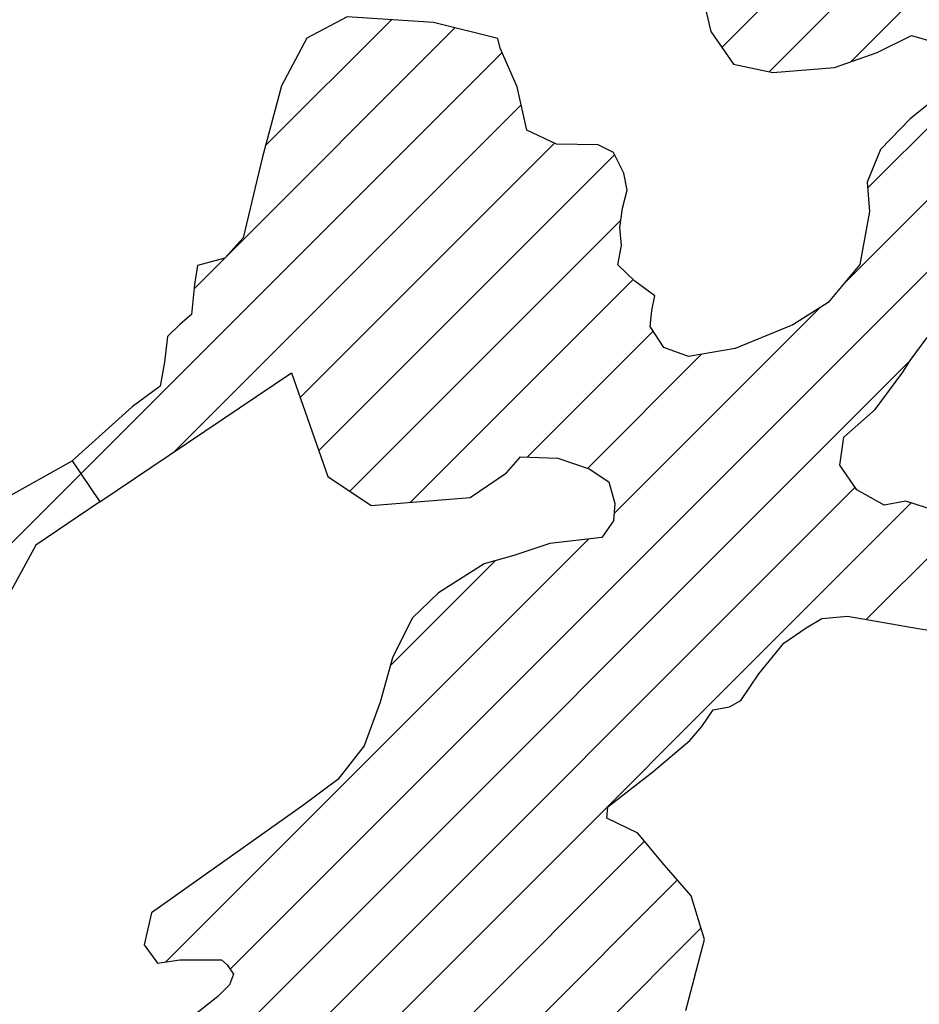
# Model space of a CAD drawing. Extents: x 192051 to 352051, y 710978 to 817615.
# Tile 58 of 85: x 276798 to 280499, y 775834 to 779884. Entities that reach past the tile are written whole.
import ezdxf

# ---------------------------------------------------------------- set-up
doc = ezdxf.new("R2010")
doc.units = 0
doc.header["$LTSCALE"] = 800
doc.layers.get('0').update_dxf_attribs({"linetype": 'CONTINUOUS'})
doc.layers.add('WETDBA', color=11, linetype='CONTINUOUS')
doc.layers.add('WETFILL', color=12, linetype='CONTINUOUS')

# ---------------------------------------------------------------- blocks, each defined once
blk = doc.blocks.new('*X')
at = {"color": 0}
for p, q in [((280217.1, 779711.2), (291587.2, 791081.2)), ((280286.3, 779190.9), (283360.2, 782264.8)), ((280186.7, 778796.6), (283248.5, 781858.5)), ((277664, 775979.3), (283166.3, 781481.6)), ((279686.6, 779770), (280289.1, 780372.5)), ((279881, 779669.8), (280442.6, 780231.3)), ((277808.3, 779365.2), (278327.4, 779884.2)), ((277646.8, 778909), (278588.6, 779850.7)), ((277049.2, 778016.7), (278782.2, 779749.7)), ((277436.1, 778108.9), (278861.1, 779533.9)), ((277951.9, 778330), (278997.8, 779375.9)), ((278028.7, 778112.1), (279245.2, 779328.7)), ((278156.5, 777945.3), (279271.3, 779060.1)), ((277515.5, 778777.6), (277641.6, 778903.7)), ((278405.5, 777899.6), (279321.5, 778815.6)), ((279243.3, 777853.3), (280089.7, 778699.7)), ((278885.6, 778085), (279404.2, 778603.6)), ((279134.2, 778038.9), (279603.4, 778508.1)), ((277125.8, 775146.5), (280462.1, 778482.7)), ((275240.6, 776208.1), (277049.2, 778016.7)), ((277103.4, 774829.4), (280235.1, 777961)), ((277211.1, 774642.3), (280465.6, 777896.8)), ((280281.1, 777417.6), (280682.6, 777819.1)), ((277398.9, 776008.9), (279138, 777748)), ((278323, 777227.6), (278754.2, 777658.8)), ((277262.2, 774398.7), (279368.9, 776505.4)), ((278113.6, 774955.4), (279504.2, 776346.1)), ((278401.6, 774948.8), (279600.7, 776147.9))]:
    blk.add_line(p, q, dxfattribs=at)

msp = doc.modelspace()

# ---------------------------------------------------------------- linework, layer by layer
at = {"layer": 'WETDBA', "color": 0}
for points in [[(279584.6, 780074.2), (279640.7, 779835.7), (279734.7, 779701.1), (279896.2, 779666.5), (280150.3, 779687.3), (280325.8, 779749.9), (280467, 779818.7), (280561.3, 779791.3)], [(280552.1, 779549.6), (280461.3, 779475.9), (280338.8, 779350.1), (280284.3, 779216.3), (280293.7, 779094.9), (280254.1, 778877.4), (280123.5, 778720.9), (279978.4, 778629.8), (279742.1, 778532.3), (279549.5, 778498.7), (279447.7, 778535.9), (279392.2, 778622.3), (279398.1, 778688.1), (279410.9, 778748.2), (279328.3, 778809), (279258.5, 778876.6), (279273.7, 778954.9), (279267.1, 779029.4), (279278, 779108.4), (279296.7, 779183.2), (279283.7, 779252.8), (279240.7, 779337.5), (279177.4, 779369.3), (279006.4, 779371.8), (278883.8, 779429.7), (278845.1, 779607.6), (278774.5, 779767.1), (278764.6, 779806.5), (278500.6, 779872.8), (278145.4, 779896.3), (277978.7, 779807.6), (277875.6, 779612.8), (277794.8, 779315.3), (277717.7, 778986.9), (277642.2, 778903.9), (277529.6, 778872.6), (277517.2, 778795), (277504.9, 778671.1), (277458, 778632.5), (277405.4, 778580.7), (277394, 778475.7), (277376.4, 778376.4), (277260.2, 778292.6), (277013, 778070.5)], [(280563, 777865.5), (280443.2, 777904), (280354.4, 777887.4), (280241.9, 777951.2), (280172.6, 778051.8), (280188.6, 778166.9), (280317.8, 778280.9), (280431.9, 778435.1), (280462, 778482.5), (280531.2, 778576.7)], [(277127.2, 777900.8), (277916, 778432.1), (278066.2, 778005.8), (278244.2, 777886.5), (278651, 777919.5), (278800.4, 778020.6), (278858.1, 778086.1), (279012, 778080.2), (279140.9, 778036.6), (279221.9, 777983.8), (279247, 777894.9), (279240.6, 777823.2), (279193.5, 777754.1), (278979.5, 777730.4), (278830.6, 777680.6), (278709.3, 777646), (278521, 777527.1), (278412.3, 777422.1), (278331.8, 777259.1), (278280.6, 777076.8), (278214.8, 776898.2), (278107.1, 776759.4), (277966.8, 776655.4), (277340.5, 776211.3), (277309.6, 776078.7), (277364.3, 776004.3), (277457.3, 776016.7), (277628.1, 776017.7), (277651.8, 775997), (277678.1, 775958.8), (277661.5, 775914.7), (277613.2, 775865.9), (277250.1, 775578)], [(276730.2, 777910.6), (277013, 778070.5)], [(277127.2, 777900.8), (276863.6, 777723.2), (276485.7, 777031.1)], [(279538.6, 775808.3), (279614.8, 776101.4), (279560.4, 776281.3), (279441.6, 776418.3), (279341, 776538.9), (279213.6, 776600.7), (279216.9, 776647.1), (279403.4, 776790.7), (279555.2, 776919.1), (279604.4, 776977.7), (279650.8, 777045.4), (279717.7, 777057.4), (279765.1, 777084.3), (279839.4, 777193.2), (279941.3, 777320.1), (280033.4, 777383.1), (280097.8, 777421.8), (280203.3, 777431.2), (280494.6, 777380.3), (280887.1, 777319.9)]]:
    msp.add_lwpolyline(points, dxfattribs=at)
at = {"layer": 'WETFILL', "color": 0}
msp.add_lwpolyline([(277013, 778070.5), (277127.2, 777900.8)], dxfattribs=at)

# ---------------------------------------------------------------- block references
msp.add_blockref('*X', (0, 0), dxfattribs=at)
msp.add_blockref('*X', (0, 0), dxfattribs=at)
msp.add_blockref('*X', (0, 0), dxfattribs=at)
msp.add_blockref('*X', (0, 0), dxfattribs=at)
msp.add_blockref('*X', (0, 0), dxfattribs=at)
msp.add_blockref('*X', (0, 0), dxfattribs=at)
msp.add_blockref('*X', (0, 0), dxfattribs=at)
msp.add_blockref('*X', (0, 0), dxfattribs=at)
msp.add_blockref('*X', (0, 0), dxfattribs=at)
msp.add_blockref('*X', (0, 0), dxfattribs=at)
msp.add_blockref('*X', (0, 0), dxfattribs=at)
msp.add_blockref('*X', (0, 0), dxfattribs=at)
msp.add_blockref('*X', (0, 0), dxfattribs=at)
msp.add_blockref('*X', (0, 0), dxfattribs=at)
msp.add_blockref('*X', (0, 0), dxfattribs=at)
msp.add_blockref('*X', (0, 0), dxfattribs=at)
msp.add_blockref('*X', (0, 0), dxfattribs=at)
msp.add_blockref('*X', (0, 0), dxfattribs=at)
msp.add_blockref('*X', (0, 0), dxfattribs=at)
msp.add_blockref('*X', (0, 0), dxfattribs=at)
msp.add_blockref('*X', (0, 0), dxfattribs=at)
msp.add_blockref('*X', (0, 0), dxfattribs=at)
msp.add_blockref('*X', (0, 0), dxfattribs=at)
msp.add_blockref('*X', (0, 0), dxfattribs=at)
msp.add_blockref('*X', (0, 0), dxfattribs=at)
msp.add_blockref('*X', (0, 0), dxfattribs=at)
msp.add_blockref('*X', (0, 0), dxfattribs=at)
msp.add_blockref('*X', (0, 0), dxfattribs=at)
msp.add_blockref('*X', (0, 0), dxfattribs=at)
msp.add_blockref('*X', (0, 0), dxfattribs=at)
msp.add_blockref('*X', (0, 0), dxfattribs=at)
msp.add_blockref('*X', (0, 0), dxfattribs=at)
msp.add_blockref('*X', (0, 0), dxfattribs=at)
msp.add_blockref('*X', (0, 0), dxfattribs=at)
msp.add_blockref('*X', (0, 0), dxfattribs=at)
msp.add_blockref('*X', (0, 0), dxfattribs=at)
msp.add_blockref('*X', (0, 0), dxfattribs=at)
msp.add_blockref('*X', (0, 0), dxfattribs=at)
msp.add_blockref('*X', (0, 0), dxfattribs=at)
msp.add_blockref('*X', (0, 0), dxfattribs=at)
msp.add_blockref('*X', (0, 0), dxfattribs=at)
msp.add_blockref('*X', (0, 0), dxfattribs=at)
msp.add_blockref('*X', (0, 0), dxfattribs=at)
msp.add_blockref('*X', (0, 0), dxfattribs=at)
msp.add_blockref('*X', (0, 0), dxfattribs=at)
msp.add_blockref('*X', (0, 0), dxfattribs=at)
msp.add_blockref('*X', (0, 0), dxfattribs=at)
msp.add_blockref('*X', (0, 0), dxfattribs=at)
msp.add_blockref('*X', (0, 0), dxfattribs=at)
msp.add_blockref('*X', (0, 0), dxfattribs=at)
msp.add_blockref('*X', (0, 0), dxfattribs=at)
msp.add_blockref('*X', (0, 0), dxfattribs=at)
msp.add_blockref('*X', (0, 0), dxfattribs=at)
msp.add_blockref('*X', (0, 0), dxfattribs=at)
msp.add_blockref('*X', (0, 0), dxfattribs=at)
msp.add_blockref('*X', (0, 0), dxfattribs=at)
msp.add_blockref('*X', (0, 0), dxfattribs=at)
msp.add_blockref('*X', (0, 0), dxfattribs=at)
msp.add_blockref('*X', (0, 0), dxfattribs=at)
msp.add_blockref('*X', (0, 0), dxfattribs=at)
msp.add_blockref('*X', (0, 0), dxfattribs=at)
msp.add_blockref('*X', (0, 0), dxfattribs=at)
msp.add_blockref('*X', (0, 0), dxfattribs=at)
msp.add_blockref('*X', (0, 0), dxfattribs=at)
msp.add_blockref('*X', (0, 0), dxfattribs=at)
msp.add_blockref('*X', (0, 0), dxfattribs=at)
msp.add_blockref('*X', (0, 0), dxfattribs=at)
msp.add_blockref('*X', (0, 0), dxfattribs=at)
msp.add_blockref('*X', (0, 0), dxfattribs=at)
msp.add_blockref('*X', (0, 0), dxfattribs=at)
msp.add_blockref('*X', (0, 0), dxfattribs=at)
msp.add_blockref('*X', (0, 0), dxfattribs=at)
msp.add_blockref('*X', (0, 0), dxfattribs=at)
msp.add_blockref('*X', (0, 0), dxfattribs=at)
msp.add_blockref('*X', (0, 0), dxfattribs=at)
msp.add_blockref('*X', (0, 0), dxfattribs=at)
msp.add_blockref('*X', (0, 0), dxfattribs=at)
msp.add_blockref('*X', (0, 0), dxfattribs=at)
msp.add_blockref('*X', (0, 0), dxfattribs=at)
msp.add_blockref('*X', (0, 0), dxfattribs=at)
msp.add_blockref('*X', (0, 0), dxfattribs=at)
msp.add_blockref('*X', (0, 0), dxfattribs=at)
msp.add_blockref('*X', (0, 0), dxfattribs=at)
msp.add_blockref('*X', (0, 0), dxfattribs=at)
msp.add_blockref('*X', (0, 0), dxfattribs=at)
msp.add_blockref('*X', (0, 0), dxfattribs=at)
msp.add_blockref('*X', (0, 0), dxfattribs=at)
msp.add_blockref('*X', (0, 0), dxfattribs=at)
msp.add_blockref('*X', (0, 0), dxfattribs=at)
msp.add_blockref('*X', (0, 0), dxfattribs=at)
msp.add_blockref('*X', (0, 0), dxfattribs=at)
msp.add_blockref('*X', (0, 0), dxfattribs=at)
msp.add_blockref('*X', (0, 0), dxfattribs=at)
msp.add_blockref('*X', (0, 0), dxfattribs=at)
msp.add_blockref('*X', (0, 0), dxfattribs=at)
msp.add_blockref('*X', (0, 0), dxfattribs=at)
msp.add_blockref('*X', (0, 0), dxfattribs=at)
msp.add_blockref('*X', (0, 0), dxfattribs=at)
msp.add_blockref('*X', (0, 0), dxfattribs=at)
msp.add_blockref('*X', (0, 0), dxfattribs=at)

doc.saveas('drawing.dxf')
